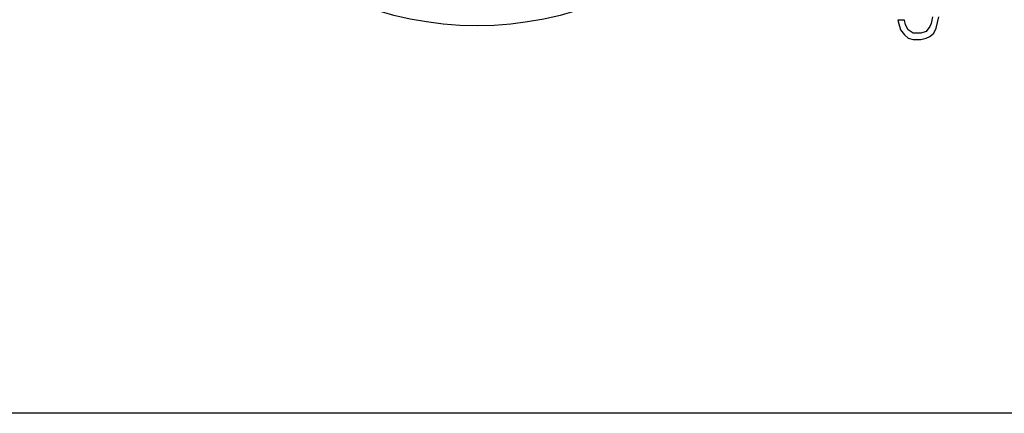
# Model space of a CAD drawing. Header units: millimetres. Extents: x 233 to 839, y 128 to 814.
# Tile 12 of 28: x 559 to 578, y 419 to 427. Entities that reach past the tile are written whole.
import ezdxf

# ---------------------------------------------------------------- set-up
doc = ezdxf.new("R2010")
doc.units = ezdxf.units.MM
doc.header["$LTSCALE"] = 65.395
doc.layers.get('0').update_dxf_attribs({"linetype": 'CONTINUOUS'})

msp = doc.modelspace()

# ---------------------------------------------------------------- linework, layer by layer
for p, q in [((576.375, 427.076), (576.25, 427.076)), ((576.25, 427.076), (576.3, 426.884)), ((576.4, 426.98), (576.375, 427.076)), ((576.9, 427.012), (576.875, 426.948)), ((576.925, 427.139), (576.9, 427.012)), ((577, 426.916), (577.05, 427.139)), ((576.3, 426.884), (576.375, 426.788)), ((576.45, 426.884), (576.4, 426.98)), ((576.55, 426.82), (576.45, 426.884)), ((576.7, 426.82), (576.55, 426.82)), ((576.8, 426.852), (576.7, 426.82)), ((576.875, 426.948), (576.8, 426.852)), ((576.875, 426.756), (576.95, 426.82)), ((576.95, 426.82), (577, 426.916)), ((576.375, 426.788), (576.45, 426.725)), ((576.45, 426.725), (576.55, 426.693)), ((576.55, 426.693), (576.7, 426.693)), ((576.7, 426.693), (576.8, 426.725)), ((576.8, 426.725), (576.875, 426.756)), ((579.33, 419.383), (509.871, 419.383))]:
    msp.add_line(p, q)
msp.add_circle((568.016, 433.464), 6.5)

doc.saveas('drawing.dxf')
